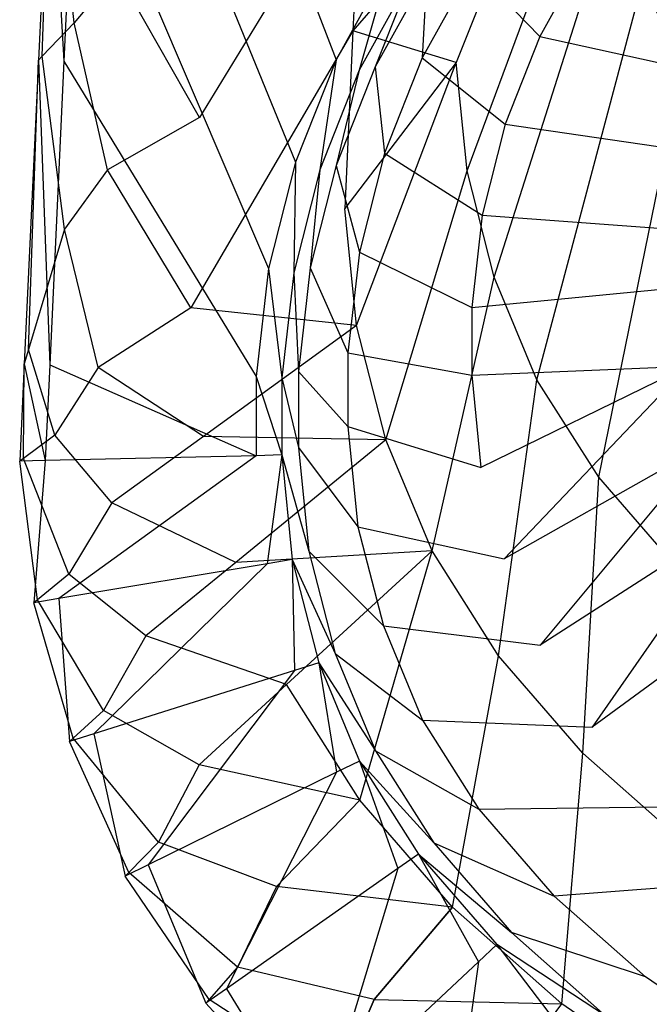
# Model space of a CAD drawing. Extents: x 0 to 0.45, y -0.35 to 0.
# Tile 2 of 28: x 0 to 0.076, y -0.282 to -0.163. Entities that reach past the tile are written whole.
import ezdxf

# ---------------------------------------------------------------- set-up
doc = ezdxf.new("R2010")
doc.units = 0
doc.layers.add('L0_WT_536045_0___REPLACEMTFOREM', color=7, linetype='CONTINUOUS')

msp = doc.modelspace()

# ---------------------------------------------------------------- linework, layer by layer
at = {"layer": 'L0_WT_536045_0___REPLACEMTFOREM', "color": 8}
for points, invisible_edges in [([(0.038279, -0.167392, 0.160385), (0.008949, -0.09052, 0.160385), (0.007716, -0.11689, 0.160385), (0.038279, -0.167392, 0.160385)], 13), ([(0.008949, -0.09052, 0.160385), (0.038279, -0.167392, 0.160385), (0.044801, -0.155634, 0.160385), (0.008949, -0.09052, 0.160385)], 14), ([(0.033357, -0.179812, 0.160385), (0.007716, -0.11689, 0.160385), (0.006731, -0.137968, 0.160385), (0.033357, -0.179812, 0.160385)], 13), ([(0.007716, -0.11689, 0.160385), (0.033357, -0.179812, 0.160385), (0.038279, -0.167392, 0.160385), (0.007716, -0.11689, 0.160385)], 14), ([(0.072141, -0.119339, 0.022766), (0.052821, -0.16773, 0.03577), (0.053709, -0.148404, 0.03577), (0.072141, -0.119339, 0.022766)], 14), ([(0.072141, -0.119339, 0.022766), (0.071367, -0.134513, 0.022766), (0.052821, -0.16773, 0.03577), (0.072141, -0.119339, 0.022766)], 14), ([(0.071367, -0.134513, 0.022766), (0.05413, -0.180836, 0.03577), (0.052821, -0.16773, 0.03577), (0.071367, -0.134513, 0.022766)], 13), ([(0.05413, -0.180836, 0.03577), (0.071367, -0.134513, 0.022766), (0.072536, -0.146207, 0.022766), (0.05413, -0.180836, 0.03577)], 14), ([(0.005347, -0.167572, 0.160385), (0.003654, -0.137833, 0.160385), (0.00227, -0.167436, 0.160385), (0.005347, -0.167572, 0.160385)], 13), ([(0.003654, -0.137833, 0.160385), (0.002725, -0.166959, 0.157458), (0.00227, -0.167436, 0.160385), (0.003654, -0.137833, 0.160385)], 13), ([(0.002725, -0.166959, 0.157458), (0.003654, -0.137833, 0.160385), (0.004086, -0.137846, 0.157458), (0.002725, -0.166959, 0.157458)], 14), ([(0.004086, -0.137846, 0.157458), (0.006578, -0.162927, 0.132692), (0.002725, -0.166959, 0.157458), (0.004086, -0.137846, 0.157458)], 13), ([(0.003654, -0.137833, 0.160385), (0.005347, -0.167572, 0.160385), (0.006731, -0.137968, 0.160385), (0.003654, -0.137833, 0.160385)], 14), ([(0.006578, -0.162927, 0.132692), (0.004086, -0.137846, 0.157458), (0.00774, -0.137959, 0.132692), (0.006578, -0.162927, 0.132692)], 14), ([(0.030119, -0.192681, 0.160385), (0.006731, -0.137968, 0.160385), (0.005347, -0.167572, 0.160385), (0.030119, -0.192681, 0.160385)], 13), ([(0.00774, -0.137959, 0.132692), (0.011756, -0.156764, 0.105), (0.006578, -0.162927, 0.132692), (0.00774, -0.137959, 0.132692)], 13), ([(0.006731, -0.137968, 0.160385), (0.030119, -0.192681, 0.160385), (0.033357, -0.179812, 0.160385), (0.006731, -0.137968, 0.160385)], 14), ([(0.041288, -0.142344, 0.049616), (0.021765, -0.1744, 0.077308), (0.022834, -0.15136, 0.077308), (0.041288, -0.142344, 0.049616)], 14), ([(0.041288, -0.142344, 0.049616), (0.040321, -0.163881, 0.049616), (0.021765, -0.1744, 0.077308), (0.041288, -0.142344, 0.049616)], 14), ([(0.041288, -0.142344, 0.049616), (0.053709, -0.148404, 0.03577), (0.040321, -0.163881, 0.049616), (0.041288, -0.142344, 0.049616)], 13), ([(0.072536, -0.146207, 0.022766), (0.057424, -0.193697, 0.03577), (0.05413, -0.180836, 0.03577), (0.072536, -0.146207, 0.022766)], 13), ([(0.057424, -0.193697, 0.03577), (0.072536, -0.146207, 0.022766), (0.075474, -0.157683, 0.022766), (0.057424, -0.193697, 0.03577)], 14), ([(0.052821, -0.16773, 0.03577), (0.040321, -0.163881, 0.049616), (0.053709, -0.148404, 0.03577), (0.052821, -0.16773, 0.03577)], 14), ([(0.021765, -0.1744, 0.077308), (0.011756, -0.156764, 0.105), (0.022834, -0.15136, 0.077308), (0.021765, -0.1744, 0.077308)], 14), ([(0.054784, -0.156199, 0.133701), (0.062959, -0.164572, 0.107016), (0.068543, -0.154506, 0.107016), (0.054784, -0.156199, 0.133701)], 14), ([(0.086923, -0.160013, 0.080334), (0.068543, -0.154506, 0.107016), (0.062959, -0.164572, 0.107016), (0.086923, -0.160013, 0.080334)], 13), ([(0.041083, -0.168646, 0.160385), (0.044801, -0.155634, 0.160385), (0.038279, -0.167392, 0.160385), (0.041083, -0.168646, 0.160385)], 13), ([(0.044801, -0.155634, 0.160385), (0.041083, -0.168646, 0.160385), (0.04742, -0.15722, 0.160385), (0.044801, -0.155634, 0.160385)], 14), ([(0.076644, -0.155349, 0.021923), (0.08009, -0.168799, 0.022766), (0.075474, -0.157683, 0.022766), (0.076644, -0.155349, 0.021923)], 13), ([(0.010625, -0.180704, 0.105), (0.006578, -0.162927, 0.132692), (0.011756, -0.156764, 0.105), (0.010625, -0.180704, 0.105)], 14), ([(0.011756, -0.156764, 0.105), (0.021765, -0.1744, 0.077308), (0.010625, -0.180704, 0.105), (0.011756, -0.156764, 0.105)], 13), ([(0.043009, -0.168268, 0.153648), (0.04742, -0.15722, 0.160385), (0.041083, -0.168646, 0.160385), (0.043009, -0.168268, 0.153648)], 13), ([(0.04742, -0.15722, 0.160385), (0.043009, -0.168268, 0.153648), (0.049279, -0.156962, 0.153648), (0.04742, -0.15722, 0.160385)], 14), ([(0.04871, -0.167151, 0.133701), (0.049279, -0.156962, 0.153648), (0.043009, -0.168268, 0.153648), (0.04871, -0.167151, 0.133701)], 13), ([(0.062959, -0.164572, 0.107016), (0.054784, -0.156199, 0.133701), (0.04871, -0.167151, 0.133701), (0.062959, -0.164572, 0.107016)], 13), ([(0.049279, -0.156962, 0.153648), (0.04871, -0.167151, 0.133701), (0.054784, -0.156199, 0.133701), (0.049279, -0.156962, 0.153648)], 14), ([(0.075474, -0.157683, 0.022766), (0.062597, -0.206155, 0.03577), (0.057424, -0.193697, 0.03577), (0.075474, -0.157683, 0.022766)], 13), ([(0.062597, -0.206155, 0.03577), (0.075474, -0.157683, 0.022766), (0.08009, -0.168799, 0.022766), (0.062597, -0.206155, 0.03577)], 14), ([(0.062959, -0.164572, 0.107016), (0.083333, -0.169069, 0.080334), (0.086923, -0.160013, 0.080334), (0.062959, -0.164572, 0.107016)], 14), ([(0.005416, -0.187894, 0.132692), (0.002725, -0.166959, 0.157458), (0.006578, -0.162927, 0.132692), (0.005416, -0.187894, 0.132692)], 14), ([(0.006578, -0.162927, 0.132692), (0.010625, -0.180704, 0.105), (0.005416, -0.187894, 0.132692), (0.006578, -0.162927, 0.132692)], 13), ([(0.040321, -0.163881, 0.049616), (0.020695, -0.19744, 0.077308), (0.021765, -0.1744, 0.077308), (0.040321, -0.163881, 0.049616)], 14), ([(0.040321, -0.163881, 0.049616), (0.039355, -0.185418, 0.049616), (0.020695, -0.19744, 0.077308), (0.040321, -0.163881, 0.049616)], 14), ([(0.040321, -0.163881, 0.049616), (0.052821, -0.16773, 0.03577), (0.039355, -0.185418, 0.049616), (0.040321, -0.163881, 0.049616)], 13), ([(0.04871, -0.167151, 0.133701), (0.058747, -0.175201, 0.107016), (0.062959, -0.164572, 0.107016), (0.04871, -0.167151, 0.133701)], 14), ([(0.083333, -0.169069, 0.080334), (0.062959, -0.164572, 0.107016), (0.058747, -0.175201, 0.107016), (0.083333, -0.169069, 0.080334)], 13), ([(0.003628, -0.204348, 0.160385), (0.00227, -0.167436, 0.160385), (0.000551, -0.204212, 0.160385), (0.003628, -0.204348, 0.160385)], 13), ([(0.00227, -0.167436, 0.160385), (0.001065, -0.202487, 0.157458), (0.000551, -0.204212, 0.160385), (0.00227, -0.167436, 0.160385)], 13), ([(0.002725, -0.166959, 0.157458), (0.005416, -0.187894, 0.132692), (0.001065, -0.202487, 0.157458), (0.002725, -0.166959, 0.157458)], 13), ([(0.001065, -0.202487, 0.157458), (0.00227, -0.167436, 0.160385), (0.002725, -0.166959, 0.157458), (0.001065, -0.202487, 0.157458)], 14), ([(0.00227, -0.167436, 0.160385), (0.003628, -0.204348, 0.160385), (0.005347, -0.167572, 0.160385), (0.00227, -0.167436, 0.160385)], 14), ([(0.028626, -0.20575, 0.160385), (0.005347, -0.167572, 0.160385), (0.003628, -0.204348, 0.160385), (0.028626, -0.20575, 0.160385)], 13), ([(0.005347, -0.167572, 0.160385), (0.028626, -0.20575, 0.160385), (0.030119, -0.192681, 0.160385), (0.005347, -0.167572, 0.160385)], 14), ([(0.036302, -0.180709, 0.160385), (0.038279, -0.167392, 0.160385), (0.033357, -0.179812, 0.160385), (0.036302, -0.180709, 0.160385)], 13), ([(0.038279, -0.167392, 0.160385), (0.036302, -0.180709, 0.160385), (0.041083, -0.168646, 0.160385), (0.038279, -0.167392, 0.160385)], 14), ([(0.052821, -0.16773, 0.03577), (0.040767, -0.19955, 0.049616), (0.039355, -0.185418, 0.049616), (0.052821, -0.16773, 0.03577)], 13), ([(0.040767, -0.19955, 0.049616), (0.052821, -0.16773, 0.03577), (0.05413, -0.180836, 0.03577), (0.040767, -0.19955, 0.049616)], 14), ([(0.043009, -0.168268, 0.153648), (0.044127, -0.178714, 0.133701), (0.04871, -0.167151, 0.133701), (0.043009, -0.168268, 0.153648)], 14), ([(0.058747, -0.175201, 0.107016), (0.04871, -0.167151, 0.133701), (0.044127, -0.178714, 0.133701), (0.058747, -0.175201, 0.107016)], 13), ([(0.038277, -0.180205, 0.153648), (0.041083, -0.168646, 0.160385), (0.036302, -0.180709, 0.160385), (0.038277, -0.180205, 0.153648)], 13), ([(0.041083, -0.168646, 0.160385), (0.038277, -0.180205, 0.153648), (0.043009, -0.168268, 0.153648), (0.041083, -0.168646, 0.160385)], 14), ([(0.044127, -0.178714, 0.133701), (0.043009, -0.168268, 0.153648), (0.038277, -0.180205, 0.153648), (0.044127, -0.178714, 0.133701)], 13), ([(0.058747, -0.175201, 0.107016), (0.080973, -0.17845, 0.080334), (0.083333, -0.169069, 0.080334), (0.058747, -0.175201, 0.107016)], 14), ([(0.08009, -0.168799, 0.022766), (0.070068, -0.217942, 0.03577), (0.062597, -0.206155, 0.03577), (0.08009, -0.168799, 0.022766)], 13), ([(0.070068, -0.217942, 0.03577), (0.08009, -0.168799, 0.022766), (0.086757, -0.179316, 0.022766), (0.070068, -0.217942, 0.03577)], 14), ([(0.020695, -0.19744, 0.077308), (0.010625, -0.180704, 0.105), (0.021765, -0.1744, 0.077308), (0.020695, -0.19744, 0.077308)], 14), ([(0.044127, -0.178714, 0.133701), (0.055977, -0.186209, 0.107016), (0.058747, -0.175201, 0.107016), (0.044127, -0.178714, 0.133701)], 14), ([(0.080973, -0.17845, 0.080334), (0.058747, -0.175201, 0.107016), (0.055977, -0.186209, 0.107016), (0.080973, -0.17845, 0.080334)], 13), ([(0.038277, -0.180205, 0.153648), (0.041113, -0.190691, 0.133701), (0.044127, -0.178714, 0.133701), (0.038277, -0.180205, 0.153648)], 14), ([(0.055977, -0.186209, 0.107016), (0.044127, -0.178714, 0.133701), (0.041113, -0.190691, 0.133701), (0.055977, -0.186209, 0.107016)], 13), ([(0.055977, -0.186209, 0.107016), (0.079882, -0.187993, 0.080334), (0.080973, -0.17845, 0.080334), (0.055977, -0.186209, 0.107016)], 14), ([(0.033158, -0.193204, 0.160385), (0.033357, -0.179812, 0.160385), (0.030119, -0.192681, 0.160385), (0.033158, -0.193204, 0.160385)], 13), ([(0.033357, -0.179812, 0.160385), (0.033158, -0.193204, 0.160385), (0.036302, -0.180709, 0.160385), (0.033357, -0.179812, 0.160385)], 14), ([(0.086757, -0.179316, 0.022766), (0.079522, -0.228857, 0.03577), (0.070068, -0.217942, 0.03577), (0.086757, -0.179316, 0.022766)], 13), ([(0.009494, -0.204644, 0.105), (0.005416, -0.187894, 0.132692), (0.010625, -0.180704, 0.105), (0.009494, -0.204644, 0.105)], 14), ([(0.010625, -0.180704, 0.105), (0.020695, -0.19744, 0.077308), (0.009494, -0.204644, 0.105), (0.010625, -0.180704, 0.105)], 13), ([(0.035167, -0.192569, 0.153648), (0.036302, -0.180709, 0.160385), (0.033158, -0.193204, 0.160385), (0.035167, -0.192569, 0.153648)], 13), ([(0.036302, -0.180709, 0.160385), (0.035167, -0.192569, 0.153648), (0.038277, -0.180205, 0.153648), (0.036302, -0.180709, 0.160385)], 14), ([(0.041113, -0.190691, 0.133701), (0.038277, -0.180205, 0.153648), (0.035167, -0.192569, 0.153648), (0.041113, -0.190691, 0.133701)], 13), ([(0.05413, -0.180836, 0.03577), (0.044318, -0.213417, 0.049616), (0.040767, -0.19955, 0.049616), (0.05413, -0.180836, 0.03577)], 13), ([(0.044318, -0.213417, 0.049616), (0.05413, -0.180836, 0.03577), (0.057424, -0.193697, 0.03577), (0.044318, -0.213417, 0.049616)], 14), ([(0.040767, -0.19955, 0.049616), (0.020695, -0.19744, 0.077308), (0.039355, -0.185418, 0.049616), (0.040767, -0.19955, 0.049616)], 14), ([(0.041113, -0.190691, 0.133701), (0.054697, -0.197409, 0.107016), (0.055977, -0.186209, 0.107016), (0.041113, -0.190691, 0.133701)], 14), ([(0.079882, -0.187993, 0.080334), (0.055977, -0.186209, 0.107016), (0.054697, -0.197409, 0.107016), (0.079882, -0.187993, 0.080334)], 13), ([(0.004254, -0.212862, 0.132692), (0.001065, -0.202487, 0.157458), (0.005416, -0.187894, 0.132692), (0.004254, -0.212862, 0.132692)], 14), ([(0.005416, -0.187894, 0.132692), (0.009494, -0.204644, 0.105), (0.004254, -0.212862, 0.132692), (0.005416, -0.187894, 0.132692)], 13), ([(0.054697, -0.197409, 0.107016), (0.079882, -0.194966, 0.080334), (0.079882, -0.187993, 0.080334), (0.054697, -0.197409, 0.107016)], 14), ([(0.035167, -0.192569, 0.153648), (0.039721, -0.202876, 0.133701), (0.041113, -0.190691, 0.133701), (0.035167, -0.192569, 0.153648)], 14), ([(0.054697, -0.197409, 0.107016), (0.041113, -0.190691, 0.133701), (0.039721, -0.202876, 0.133701), (0.054697, -0.197409, 0.107016)], 13), ([(0.031706, -0.205916, 0.160385), (0.030119, -0.192681, 0.160385), (0.028626, -0.20575, 0.160385), (0.031706, -0.205916, 0.160385)], 13), ([(0.030119, -0.192681, 0.160385), (0.031706, -0.205916, 0.160385), (0.033158, -0.193204, 0.160385), (0.030119, -0.192681, 0.160385)], 14), ([(0.033158, -0.193204, 0.160385), (0.033729, -0.205148, 0.153648), (0.035167, -0.192569, 0.153648), (0.033158, -0.193204, 0.160385)], 14), ([(0.039721, -0.202876, 0.133701), (0.035167, -0.192569, 0.153648), (0.033729, -0.205148, 0.153648), (0.039721, -0.202876, 0.133701)], 13), ([(0.033729, -0.205148, 0.153648), (0.033158, -0.193204, 0.160385), (0.031706, -0.205916, 0.160385), (0.033729, -0.205148, 0.153648)], 13), ([(0.057424, -0.193697, 0.03577), (0.049895, -0.226849, 0.049616), (0.044318, -0.213417, 0.049616), (0.057424, -0.193697, 0.03577)], 13), ([(0.049895, -0.226849, 0.049616), (0.057424, -0.193697, 0.03577), (0.062597, -0.206155, 0.03577), (0.049895, -0.226849, 0.049616)], 14), ([(0.054697, -0.205592, 0.107016), (0.080834, -0.204494, 0.080334), (0.079882, -0.194966, 0.080334), (0.054697, -0.205592, 0.107016)], 14), ([(0.079882, -0.194966, 0.080334), (0.054697, -0.197409, 0.107016), (0.054697, -0.205592, 0.107016), (0.079882, -0.194966, 0.080334)], 13), ([(0.022249, -0.212991, 0.077308), (0.009494, -0.204644, 0.105), (0.020695, -0.19744, 0.077308), (0.022249, -0.212991, 0.077308)], 14), ([(0.020695, -0.19744, 0.077308), (0.040767, -0.19955, 0.049616), (0.022249, -0.212991, 0.077308), (0.020695, -0.19744, 0.077308)], 13), ([(0.039721, -0.202876, 0.133701), (0.054697, -0.205592, 0.107016), (0.054697, -0.197409, 0.107016), (0.039721, -0.202876, 0.133701)], 14), ([(0.044318, -0.213417, 0.049616), (0.022249, -0.212991, 0.077308), (0.040767, -0.19955, 0.049616), (0.044318, -0.213417, 0.049616)], 14), ([(0.001065, -0.202487, 0.157458), (0.004254, -0.212862, 0.132692), (0.00045, -0.215664, 0.157458), (0.001065, -0.202487, 0.157458)], 13), ([(0.00045, -0.215664, 0.157458), (0.000551, -0.204212, 0.160385), (0.001065, -0.202487, 0.157458), (0.00045, -0.215664, 0.157458)], 14), ([(0.033729, -0.205148, 0.153648), (0.039721, -0.211778, 0.133701), (0.039721, -0.202876, 0.133701), (0.033729, -0.205148, 0.153648)], 14), ([(0.054697, -0.205592, 0.107016), (0.039721, -0.202876, 0.133701), (0.039721, -0.211778, 0.133701), (0.054697, -0.205592, 0.107016)], 13), ([(0.003087, -0.215918, 0.160385), (0.000551, -0.204212, 0.160385), (0, -0.215995, 0.160385), (0.003087, -0.215918, 0.160385)], 13), ([(0.000551, -0.204212, 0.160385), (0.00045, -0.215664, 0.157458), (0, -0.215995, 0.160385), (0.000551, -0.204212, 0.160385)], 13), ([(0.000551, -0.204212, 0.160385), (0.003087, -0.215918, 0.160385), (0.003628, -0.204348, 0.160385), (0.000551, -0.204212, 0.160385)], 14), ([(0.028626, -0.215349, 0.160385), (0.003628, -0.204348, 0.160385), (0.003087, -0.215918, 0.160385), (0.028626, -0.215349, 0.160385)], 13), ([(0.003628, -0.204348, 0.160385), (0.028626, -0.215349, 0.160385), (0.028626, -0.20575, 0.160385), (0.003628, -0.204348, 0.160385)], 14), ([(0.011132, -0.221049, 0.105), (0.004254, -0.212862, 0.132692), (0.009494, -0.204644, 0.105), (0.011132, -0.221049, 0.105)], 14), ([(0.009494, -0.204644, 0.105), (0.022249, -0.212991, 0.077308), (0.011132, -0.221049, 0.105), (0.009494, -0.204644, 0.105)], 13), ([(0.080834, -0.204494, 0.080334), (0.054697, -0.205592, 0.107016), (0.055814, -0.216774, 0.107016), (0.080834, -0.204494, 0.080334)], 13), ([(0.058639, -0.227805, 0.107016), (0.080834, -0.204494, 0.080334), (0.055814, -0.216774, 0.107016), (0.058639, -0.227805, 0.107016)], 13), ([(0.080834, -0.204494, 0.080334), (0.058639, -0.227805, 0.107016), (0.083241, -0.213894, 0.080334), (0.080834, -0.204494, 0.080334)], 14), ([(0.031706, -0.215204, 0.160385), (0.028626, -0.20575, 0.160385), (0.028626, -0.215349, 0.160385), (0.031706, -0.215204, 0.160385)], 13), ([(0.028626, -0.20575, 0.160385), (0.031706, -0.215204, 0.160385), (0.031706, -0.205916, 0.160385), (0.028626, -0.20575, 0.160385)], 14), ([(0.031706, -0.205916, 0.160385), (0.033729, -0.214339, 0.153648), (0.033729, -0.205148, 0.153648), (0.031706, -0.205916, 0.160385)], 14), ([(0.033729, -0.214339, 0.153648), (0.031706, -0.205916, 0.160385), (0.031706, -0.215204, 0.160385), (0.033729, -0.214339, 0.153648)], 13), ([(0.039721, -0.211778, 0.133701), (0.033729, -0.205148, 0.153648), (0.033729, -0.214339, 0.153648), (0.039721, -0.211778, 0.133701)], 13), ([(0.039721, -0.211778, 0.133701), (0.055814, -0.216774, 0.107016), (0.054697, -0.205592, 0.107016), (0.039721, -0.211778, 0.133701)], 14), ([(0.062597, -0.206155, 0.03577), (0.057951, -0.239557, 0.049616), (0.049895, -0.226849, 0.049616), (0.062597, -0.206155, 0.03577)], 13), ([(0.057951, -0.239557, 0.049616), (0.062597, -0.206155, 0.03577), (0.070068, -0.217942, 0.03577), (0.057951, -0.239557, 0.049616)], 14), ([(0.033729, -0.214339, 0.153648), (0.040936, -0.223943, 0.133701), (0.039721, -0.211778, 0.133701), (0.033729, -0.214339, 0.153648)], 14), ([(0.055814, -0.216774, 0.107016), (0.039721, -0.211778, 0.133701), (0.040936, -0.223943, 0.133701), (0.055814, -0.216774, 0.107016)], 13), ([(0.005933, -0.229665, 0.132692), (0.00045, -0.215664, 0.157458), (0.004254, -0.212862, 0.132692), (0.005933, -0.229665, 0.132692)], 14), ([(0.004254, -0.212862, 0.132692), (0.011132, -0.221049, 0.105), (0.005933, -0.229665, 0.132692), (0.004254, -0.212862, 0.132692)], 13), ([(0.026157, -0.228252, 0.077308), (0.011132, -0.221049, 0.105), (0.022249, -0.212991, 0.077308), (0.026157, -0.228252, 0.077308)], 14), ([(0.022249, -0.212991, 0.077308), (0.044318, -0.213417, 0.049616), (0.026157, -0.228252, 0.077308), (0.022249, -0.212991, 0.077308)], 13), ([(0.049895, -0.226849, 0.049616), (0.026157, -0.228252, 0.077308), (0.044318, -0.213417, 0.049616), (0.049895, -0.226849, 0.049616)], 14), ([(0.031706, -0.215204, 0.160385), (0.034984, -0.226897, 0.153648), (0.033729, -0.214339, 0.153648), (0.031706, -0.215204, 0.160385)], 14), ([(0.040936, -0.223943, 0.133701), (0.033729, -0.214339, 0.153648), (0.034984, -0.226897, 0.153648), (0.040936, -0.223943, 0.133701)], 13), ([(0.062984, -0.238269, 0.107016), (0.083241, -0.213894, 0.080334), (0.058639, -0.227805, 0.107016), (0.062984, -0.238269, 0.107016)], 13), ([(0.083241, -0.213894, 0.080334), (0.062984, -0.238269, 0.107016), (0.086944, -0.222811, 0.080334), (0.083241, -0.213894, 0.080334)], 14), ([(0.002157, -0.232757, 0.157458), (0, -0.215995, 0.160385), (0.00045, -0.215664, 0.157458), (0.002157, -0.232757, 0.157458)], 14), ([(0.00045, -0.215664, 0.157458), (0.005933, -0.229665, 0.132692), (0.002157, -0.232757, 0.157458), (0.00045, -0.215664, 0.157458)], 13), ([(0.004754, -0.232614, 0.160385), (0.028626, -0.215349, 0.160385), (0.003087, -0.215918, 0.160385), (0.004754, -0.232614, 0.160385)], 13), ([(0.028626, -0.215349, 0.160385), (0.004754, -0.232614, 0.160385), (0.02993, -0.228404, 0.160385), (0.028626, -0.215349, 0.160385)], 14), ([(0.02993, -0.228404, 0.160385), (0.031706, -0.215204, 0.160385), (0.028626, -0.215349, 0.160385), (0.02993, -0.228404, 0.160385)], 13), ([(0.031706, -0.215204, 0.160385), (0.02993, -0.228404, 0.160385), (0.032973, -0.227895, 0.160385), (0.031706, -0.215204, 0.160385)], 14), ([(0.034984, -0.226897, 0.153648), (0.031706, -0.215204, 0.160385), (0.032973, -0.227895, 0.160385), (0.034984, -0.226897, 0.153648)], 13), ([(0.001711, -0.233123, 0.160385), (0.003087, -0.215918, 0.160385), (0, -0.215995, 0.160385), (0.001711, -0.233123, 0.160385)], 13), ([(0, -0.215995, 0.160385), (0.002157, -0.232757, 0.157458), (0.001711, -0.233123, 0.160385), (0, -0.215995, 0.160385)], 13), ([(0.003087, -0.215918, 0.160385), (0.001711, -0.233123, 0.160385), (0.004754, -0.232614, 0.160385), (0.003087, -0.215918, 0.160385)], 14), ([(0.040936, -0.223943, 0.133701), (0.058639, -0.227805, 0.107016), (0.055814, -0.216774, 0.107016), (0.040936, -0.223943, 0.133701)], 14), ([(0.070068, -0.217942, 0.03577), (0.068144, -0.251326, 0.049616), (0.057951, -0.239557, 0.049616), (0.070068, -0.217942, 0.03577)], 13), ([(0.068144, -0.251326, 0.049616), (0.070068, -0.217942, 0.03577), (0.079522, -0.228857, 0.03577), (0.068144, -0.251326, 0.049616)], 14), ([(0.015255, -0.237146, 0.105), (0.005933, -0.229665, 0.132692), (0.011132, -0.221049, 0.105), (0.015255, -0.237146, 0.105)], 14), ([(0.011132, -0.221049, 0.105), (0.026157, -0.228252, 0.077308), (0.015255, -0.237146, 0.105), (0.011132, -0.221049, 0.105)], 13), ([(0.06927, -0.248185, 0.107016), (0.086944, -0.222811, 0.080334), (0.062984, -0.238269, 0.107016), (0.06927, -0.248185, 0.107016)], 13), ([(0.086944, -0.222811, 0.080334), (0.06927, -0.248185, 0.107016), (0.0923, -0.231261, 0.080334), (0.086944, -0.222811, 0.080334)], 14), ([(0.034984, -0.226897, 0.153648), (0.04401, -0.235944, 0.133701), (0.040936, -0.223943, 0.133701), (0.034984, -0.226897, 0.153648)], 14), ([(0.058639, -0.227805, 0.107016), (0.040936, -0.223943, 0.133701), (0.04401, -0.235944, 0.133701), (0.058639, -0.227805, 0.107016)], 13), ([(0.026157, -0.228252, 0.077308), (0.049895, -0.226849, 0.049616), (0.032295, -0.243035, 0.077308), (0.026157, -0.228252, 0.077308)], 13), ([(0.049895, -0.226849, 0.049616), (0.041161, -0.25702, 0.077308), (0.032295, -0.243035, 0.077308), (0.049895, -0.226849, 0.049616)], 13), ([(0.032973, -0.227895, 0.160385), (0.038157, -0.239286, 0.153648), (0.034984, -0.226897, 0.153648), (0.032973, -0.227895, 0.160385)], 14), ([(0.04401, -0.235944, 0.133701), (0.034984, -0.226897, 0.153648), (0.038157, -0.239286, 0.153648), (0.04401, -0.235944, 0.133701)], 13), ([(0.041161, -0.25702, 0.077308), (0.049895, -0.226849, 0.049616), (0.057951, -0.239557, 0.049616), (0.041161, -0.25702, 0.077308)], 14), ([(0.008952, -0.249003, 0.160385), (0.02993, -0.228404, 0.160385), (0.004754, -0.232614, 0.160385), (0.008952, -0.249003, 0.160385)], 13), ([(0.02993, -0.228404, 0.160385), (0.008952, -0.249003, 0.160385), (0.033243, -0.241341, 0.160385), (0.02993, -0.228404, 0.160385)], 14), ([(0.032295, -0.243035, 0.077308), (0.015255, -0.237146, 0.105), (0.026157, -0.228252, 0.077308), (0.032295, -0.243035, 0.077308)], 14), ([(0.033243, -0.241341, 0.160385), (0.032973, -0.227895, 0.160385), (0.02993, -0.228404, 0.160385), (0.033243, -0.241341, 0.160385)], 13), ([(0.038157, -0.239286, 0.153648), (0.032973, -0.227895, 0.160385), (0.03618, -0.240415, 0.160385), (0.038157, -0.239286, 0.153648)], 13), ([(0.032973, -0.227895, 0.160385), (0.033243, -0.241341, 0.160385), (0.03618, -0.240415, 0.160385), (0.032973, -0.227895, 0.160385)], 14), ([(0.04401, -0.235944, 0.133701), (0.062984, -0.238269, 0.107016), (0.058639, -0.227805, 0.107016), (0.04401, -0.235944, 0.133701)], 14), ([(0.010155, -0.246154, 0.132692), (0.002157, -0.232757, 0.157458), (0.005933, -0.229665, 0.132692), (0.010155, -0.246154, 0.132692)], 14), ([(0.005933, -0.229665, 0.132692), (0.015255, -0.237146, 0.105), (0.010155, -0.246154, 0.132692), (0.005933, -0.229665, 0.132692)], 13), ([(0.079522, -0.228857, 0.03577), (0.080153, -0.261968, 0.049616), (0.068144, -0.251326, 0.049616), (0.079522, -0.228857, 0.03577)], 13), ([(0.077643, -0.257853, 0.107016), (0.0923, -0.231261, 0.080334), (0.06927, -0.248185, 0.107016), (0.077643, -0.257853, 0.107016)], 13), ([(0.006015, -0.249929, 0.160385), (0.004754, -0.232614, 0.160385), (0.001711, -0.233123, 0.160385), (0.006015, -0.249929, 0.160385)], 13), ([(0.006452, -0.24953, 0.157458), (0.001711, -0.233123, 0.160385), (0.002157, -0.232757, 0.157458), (0.006452, -0.24953, 0.157458)], 14), ([(0.001711, -0.233123, 0.160385), (0.006452, -0.24953, 0.157458), (0.006015, -0.249929, 0.160385), (0.001711, -0.233123, 0.160385)], 13), ([(0.002157, -0.232757, 0.157458), (0.010155, -0.246154, 0.132692), (0.006452, -0.24953, 0.157458), (0.002157, -0.232757, 0.157458)], 13), ([(0.004754, -0.232614, 0.160385), (0.006015, -0.249929, 0.160385), (0.008952, -0.249003, 0.160385), (0.004754, -0.232614, 0.160385)], 14), ([(0.038157, -0.239286, 0.153648), (0.048737, -0.247328, 0.133701), (0.04401, -0.235944, 0.133701), (0.038157, -0.239286, 0.153648)], 14), ([(0.062984, -0.238269, 0.107016), (0.04401, -0.235944, 0.133701), (0.048737, -0.247328, 0.133701), (0.062984, -0.238269, 0.107016)], 13), ([(0.02173, -0.25274, 0.105), (0.010155, -0.246154, 0.132692), (0.015255, -0.237146, 0.105), (0.02173, -0.25274, 0.105)], 14), ([(0.015255, -0.237146, 0.105), (0.032295, -0.243035, 0.077308), (0.02173, -0.25274, 0.105), (0.015255, -0.237146, 0.105)], 13), ([(0.048737, -0.247328, 0.133701), (0.06927, -0.248185, 0.107016), (0.062984, -0.238269, 0.107016), (0.048737, -0.247328, 0.133701)], 14), ([(0.03618, -0.240415, 0.160385), (0.043037, -0.251039, 0.153648), (0.038157, -0.239286, 0.153648), (0.03618, -0.240415, 0.160385)], 14), ([(0.048737, -0.247328, 0.133701), (0.038157, -0.239286, 0.153648), (0.043037, -0.251039, 0.153648), (0.048737, -0.247328, 0.133701)], 13), ([(0.057951, -0.239557, 0.049616), (0.052378, -0.269972, 0.077308), (0.041161, -0.25702, 0.077308), (0.057951, -0.239557, 0.049616)], 13), ([(0.052378, -0.269972, 0.077308), (0.057951, -0.239557, 0.049616), (0.068144, -0.251326, 0.049616), (0.052378, -0.269972, 0.077308)], 14), ([(0.038353, -0.253647, 0.160385), (0.03618, -0.240415, 0.160385), (0.033243, -0.241341, 0.160385), (0.038353, -0.253647, 0.160385)], 13), ([(0.043037, -0.251039, 0.153648), (0.03618, -0.240415, 0.160385), (0.041111, -0.252292, 0.160385), (0.043037, -0.251039, 0.153648)], 13), ([(0.03618, -0.240415, 0.160385), (0.038353, -0.253647, 0.160385), (0.041111, -0.252292, 0.160385), (0.03618, -0.240415, 0.160385)], 14), ([(0.015534, -0.264854, 0.160385), (0.033243, -0.241341, 0.160385), (0.008952, -0.249003, 0.160385), (0.015534, -0.264854, 0.160385)], 13), ([(0.033243, -0.241341, 0.160385), (0.015534, -0.264854, 0.160385), (0.038353, -0.253647, 0.160385), (0.033243, -0.241341, 0.160385)], 14), ([(0.041161, -0.25702, 0.077308), (0.02173, -0.25274, 0.105), (0.032295, -0.243035, 0.077308), (0.041161, -0.25702, 0.077308)], 14), ([(0.016788, -0.262126, 0.132692), (0.006452, -0.24953, 0.157458), (0.010155, -0.246154, 0.132692), (0.016788, -0.262126, 0.132692)], 14), ([(0.010155, -0.246154, 0.132692), (0.02173, -0.25274, 0.105), (0.016788, -0.262126, 0.132692), (0.010155, -0.246154, 0.132692)], 13), ([(0.043037, -0.251039, 0.153648), (0.055576, -0.258117, 0.133701), (0.048737, -0.247328, 0.133701), (0.043037, -0.251039, 0.153648)], 14), ([(0.06927, -0.248185, 0.107016), (0.048737, -0.247328, 0.133701), (0.055576, -0.258117, 0.133701), (0.06927, -0.248185, 0.107016)], 13), ([(0.012775, -0.266209, 0.160385), (0.008952, -0.249003, 0.160385), (0.006015, -0.249929, 0.160385), (0.012775, -0.266209, 0.160385)], 13), ([(0.008952, -0.249003, 0.160385), (0.012775, -0.266209, 0.160385), (0.015534, -0.264854, 0.160385), (0.008952, -0.249003, 0.160385)], 14), ([(0.055576, -0.258117, 0.133701), (0.077643, -0.257853, 0.107016), (0.06927, -0.248185, 0.107016), (0.055576, -0.258117, 0.133701)], 14), ([(0.013199, -0.265778, 0.157458), (0.006015, -0.249929, 0.160385), (0.006452, -0.24953, 0.157458), (0.013199, -0.265778, 0.157458)], 14), ([(0.006015, -0.249929, 0.160385), (0.013199, -0.265778, 0.157458), (0.012775, -0.266209, 0.160385), (0.006015, -0.249929, 0.160385)], 13), ([(0.006452, -0.24953, 0.157458), (0.016788, -0.262126, 0.132692), (0.013199, -0.265778, 0.157458), (0.006452, -0.24953, 0.157458)], 13), ([(0.041111, -0.252292, 0.160385), (0.050096, -0.262176, 0.153648), (0.043037, -0.251039, 0.153648), (0.041111, -0.252292, 0.160385)], 14), ([(0.055576, -0.258117, 0.133701), (0.043037, -0.251039, 0.153648), (0.050096, -0.262176, 0.153648), (0.055576, -0.258117, 0.133701)], 13), ([(0.068144, -0.251326, 0.049616), (0.065594, -0.281683, 0.077308), (0.052378, -0.269972, 0.077308), (0.068144, -0.251326, 0.049616)], 13), ([(0.065594, -0.281683, 0.077308), (0.068144, -0.251326, 0.049616), (0.080153, -0.261968, 0.049616), (0.065594, -0.281683, 0.077308)], 14), ([(0.045743, -0.265306, 0.160385), (0.041111, -0.252292, 0.160385), (0.038353, -0.253647, 0.160385), (0.045743, -0.265306, 0.160385)], 13), ([(0.050096, -0.262176, 0.153648), (0.041111, -0.252292, 0.160385), (0.048246, -0.263547, 0.160385), (0.050096, -0.262176, 0.153648)], 13), ([(0.041111, -0.252292, 0.160385), (0.045743, -0.265306, 0.160385), (0.048246, -0.263547, 0.160385), (0.041111, -0.252292, 0.160385)], 14), ([(0.025041, -0.279853, 0.160385), (0.038353, -0.253647, 0.160385), (0.015534, -0.264854, 0.160385), (0.025041, -0.279853, 0.160385)], 13), ([(0.031081, -0.267492, 0.105), (0.016788, -0.262126, 0.132692), (0.02173, -0.25274, 0.105), (0.031081, -0.267492, 0.105)], 14), ([(0.02173, -0.25274, 0.105), (0.041161, -0.25702, 0.077308), (0.031081, -0.267492, 0.105), (0.02173, -0.25274, 0.105)], 13), ([(0.038353, -0.253647, 0.160385), (0.025041, -0.279853, 0.160385), (0.045743, -0.265306, 0.160385), (0.038353, -0.253647, 0.160385)], 14), ([(0.052378, -0.269972, 0.077308), (0.031081, -0.267492, 0.105), (0.041161, -0.25702, 0.077308), (0.052378, -0.269972, 0.077308)], 14), ([(0.050096, -0.262176, 0.153648), (0.064685, -0.268634, 0.133701), (0.055576, -0.258117, 0.133701), (0.050096, -0.262176, 0.153648)], 14), ([(0.077643, -0.257853, 0.107016), (0.055576, -0.258117, 0.133701), (0.064685, -0.268634, 0.133701), (0.077643, -0.257853, 0.107016)], 13), ([(0.064685, -0.268634, 0.133701), (0.087802, -0.266855, 0.107016), (0.077643, -0.257853, 0.107016), (0.064685, -0.268634, 0.133701)], 13), ([(0.026366, -0.277237, 0.132692), (0.013199, -0.265778, 0.157458), (0.016788, -0.262126, 0.132692), (0.026366, -0.277237, 0.132692)], 14), ([(0.016788, -0.262126, 0.132692), (0.031081, -0.267492, 0.105), (0.026366, -0.277237, 0.132692), (0.016788, -0.262126, 0.132692)], 13), ([(0.048246, -0.263547, 0.160385), (0.0595, -0.273034, 0.153648), (0.050096, -0.262176, 0.153648), (0.048246, -0.263547, 0.160385)], 14), ([(0.064685, -0.268634, 0.133701), (0.050096, -0.262176, 0.153648), (0.0595, -0.273034, 0.153648), (0.064685, -0.268634, 0.133701)], 13), ([(0.080153, -0.261968, 0.049616), (0.080639, -0.291963, 0.077308), (0.065594, -0.281683, 0.077308), (0.080153, -0.261968, 0.049616)], 13), ([(0.055524, -0.276598, 0.160385), (0.048246, -0.263547, 0.160385), (0.045743, -0.265306, 0.160385), (0.055524, -0.276598, 0.160385)], 13), ([(0.0595, -0.273034, 0.153648), (0.048246, -0.263547, 0.160385), (0.057749, -0.274519, 0.160385), (0.0595, -0.273034, 0.153648)], 13), ([(0.048246, -0.263547, 0.160385), (0.055524, -0.276598, 0.160385), (0.057749, -0.274519, 0.160385), (0.048246, -0.263547, 0.160385)], 14), ([(0.022538, -0.281612, 0.160385), (0.015534, -0.264854, 0.160385), (0.012775, -0.266209, 0.160385), (0.022538, -0.281612, 0.160385)], 13), ([(0.022943, -0.281149, 0.157458), (0.012775, -0.266209, 0.160385), (0.013199, -0.265778, 0.157458), (0.022943, -0.281149, 0.157458)], 14), ([(0.013199, -0.265778, 0.157458), (0.026366, -0.277237, 0.132692), (0.022943, -0.281149, 0.157458), (0.013199, -0.265778, 0.157458)], 13), ([(0.015534, -0.264854, 0.160385), (0.022538, -0.281612, 0.160385), (0.025041, -0.279853, 0.160385), (0.015534, -0.264854, 0.160385)], 14), ([(0.037117, -0.293796, 0.160385), (0.045743, -0.265306, 0.160385), (0.025041, -0.279853, 0.160385), (0.037117, -0.293796, 0.160385)], 13), ([(0.045743, -0.265306, 0.160385), (0.037117, -0.293796, 0.160385), (0.055524, -0.276598, 0.160385), (0.045743, -0.265306, 0.160385)], 14), ([(0.012775, -0.266209, 0.160385), (0.022943, -0.281149, 0.157458), (0.022538, -0.281612, 0.160385), (0.012775, -0.266209, 0.160385)], 13), ([(0.087802, -0.266855, 0.107016), (0.064685, -0.268634, 0.133701), (0.075737, -0.278428, 0.133701), (0.087802, -0.266855, 0.107016)], 14), ([(0.088545, -0.287179, 0.133701), (0.087802, -0.266855, 0.107016), (0.075737, -0.278428, 0.133701), (0.088545, -0.287179, 0.133701)], 14), ([(0.042913, -0.281154, 0.105), (0.026366, -0.277237, 0.132692), (0.031081, -0.267492, 0.105), (0.042913, -0.281154, 0.105)], 14), ([(0.031081, -0.267492, 0.105), (0.052378, -0.269972, 0.077308), (0.042913, -0.281154, 0.105), (0.031081, -0.267492, 0.105)], 13), ([(0.0595, -0.273034, 0.153648), (0.075737, -0.278428, 0.133701), (0.064685, -0.268634, 0.133701), (0.0595, -0.273034, 0.153648)], 13), ([(0.065594, -0.281683, 0.077308), (0.042913, -0.281154, 0.105), (0.052378, -0.269972, 0.077308), (0.065594, -0.281683, 0.077308)], 13), ([(0.057749, -0.274519, 0.160385), (0.07091, -0.283144, 0.153648), (0.0595, -0.273034, 0.153648), (0.057749, -0.274519, 0.160385)], 13), ([(0.075737, -0.278428, 0.133701), (0.0595, -0.273034, 0.153648), (0.07091, -0.283144, 0.153648), (0.075737, -0.278428, 0.133701)], 14), ([(0.067348, -0.287077, 0.160385), (0.057749, -0.274519, 0.160385), (0.055524, -0.276598, 0.160385), (0.067348, -0.287077, 0.160385)], 13), ([(0.07091, -0.283144, 0.153648), (0.057749, -0.274519, 0.160385), (0.069279, -0.284737, 0.160385), (0.07091, -0.283144, 0.153648)], 14), ([(0.057749, -0.274519, 0.160385), (0.067348, -0.287077, 0.160385), (0.069279, -0.284737, 0.160385), (0.057749, -0.274519, 0.160385)], 14), ([(0.038486, -0.291231, 0.132692), (0.022943, -0.281149, 0.157458), (0.026366, -0.277237, 0.132692), (0.038486, -0.291231, 0.132692)], 14), ([(0.026366, -0.277237, 0.132692), (0.042913, -0.281154, 0.105), (0.038486, -0.291231, 0.132692), (0.026366, -0.277237, 0.132692)], 13), ([(0.051377, -0.306433, 0.160385), (0.055524, -0.276598, 0.160385), (0.037117, -0.293796, 0.160385), (0.051377, -0.306433, 0.160385)], 13), ([(0.055524, -0.276598, 0.160385), (0.051377, -0.306433, 0.160385), (0.067348, -0.287077, 0.160385), (0.055524, -0.276598, 0.160385)], 14), ([(0.07091, -0.283144, 0.153648), (0.088545, -0.287179, 0.133701), (0.075737, -0.278428, 0.133701), (0.07091, -0.283144, 0.153648)], 13), ([(0.034892, -0.295875, 0.160385), (0.025041, -0.279853, 0.160385), (0.022538, -0.281612, 0.160385), (0.034892, -0.295875, 0.160385)], 13), ([(0.025041, -0.279853, 0.160385), (0.034892, -0.295875, 0.160385), (0.037117, -0.293796, 0.160385), (0.025041, -0.279853, 0.160385)], 14), ([(0.035272, -0.295384, 0.157458), (0.022538, -0.281612, 0.160385), (0.022943, -0.281149, 0.157458), (0.035272, -0.295384, 0.157458)], 14), ([(0.022943, -0.281149, 0.157458), (0.038486, -0.291231, 0.132692), (0.035272, -0.295384, 0.157458), (0.022943, -0.281149, 0.157458)], 13), ([(0.056854, -0.293507, 0.105), (0.038486, -0.291231, 0.132692), (0.042913, -0.281154, 0.105), (0.056854, -0.293507, 0.105)], 13), ([(0.042913, -0.281154, 0.105), (0.065594, -0.281683, 0.077308), (0.056854, -0.293507, 0.105), (0.042913, -0.281154, 0.105)], 14), ([(0.022538, -0.281612, 0.160385), (0.035272, -0.295384, 0.157458), (0.034892, -0.295875, 0.160385), (0.022538, -0.281612, 0.160385)], 13), ([(0.080639, -0.291963, 0.077308), (0.056854, -0.293507, 0.105), (0.065594, -0.281683, 0.077308), (0.080639, -0.291963, 0.077308)], 13)]:
    msp.add_3dface(points, dxfattribs=dict(at, invisible_edges=invisible_edges))

doc.saveas('drawing.dxf')
